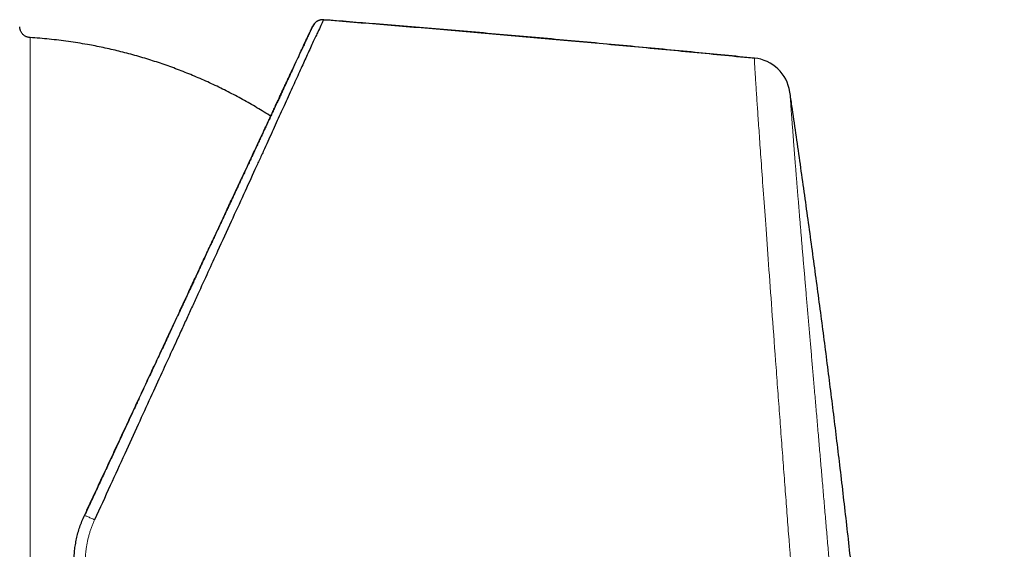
# Model space of a CAD drawing. Header units: millimetres. Extents: x 8 to 491, y 12 to 461.
# Tile 30 of 31: x 445 to 489, y 379 to 403. Entities that reach past the tile are written whole.
import ezdxf

# ---------------------------------------------------------------- set-up
doc = ezdxf.new("R2010")
doc.units = ezdxf.units.MM

msp = doc.modelspace()

# ---------------------------------------------------------------- linework, layer by layer
at = {"color": 7, "linetype": 'Continuous', "lineweight": 30}
for p, q in [((458.507, 402.504), (458.464, 402.501)), ((458, 402.187), (458.005, 402.197)), ((458.003, 402.193), (458, 402.187)), ((458.008, 402.204), (458.008, 402.205)), ((458.012, 402.213), (458.013, 402.216)), ((458.012, 402.213), (458.012, 402.212)), ((458.014, 402.217), (458.013, 402.216)), ((458.09, 402.332), (458.014, 402.217)), ((458.019, 402.226), (458.016, 402.222)), ((458.019, 402.227), (458.019, 402.227)), ((477.841, 400.78), (477.934, 400.771)), ((479.537, 399.241), (479.537, 399.241))]:
    msp.add_line(p, q, dxfattribs=at)
msp.add_arc((477.756, 398.979), 1.8, 8.3418, 84.3428, dxfattribs=at)
for points, knots in [([(458.498, 402.487), (458.493, 402.477), (458.482, 402.453), (458.39, 402.262), (458.236, 401.936), (458.017, 401.467), (457.754, 400.894), (457.455, 400.241), (457.133, 399.531), (456.838, 398.881), (456.593, 398.342), (456.416, 397.951), (456.23, 397.542), (456.036, 397.116), (455.835, 396.674), (455.625, 396.215), (455.317, 395.542), (454.893, 394.617), (454.329, 393.388), (453.788, 392.206), (453.284, 391.103), (452.943, 390.359), (452.707, 389.842), (452.583, 389.57), (452.457, 389.295), (452.329, 389.016), (452.2, 388.734), (451.979, 388.251), (451.648, 387.53), (451.19, 386.532), (450.682, 385.425), (450.125, 384.209), (449.519, 382.881), (448.863, 381.445), (448.408, 380.448), (448.173, 379.933)], [0, 0, 0, 0, 0.03551, 0.083868, 0.132798, 0.182329, 0.232498, 0.274827, 0.317638, 0.360936, 0.379646, 0.398449, 0.417348, 0.436345, 0.455444, 0.474648, 0.493959, 0.537328, 0.582423, 0.629257, 0.661132, 0.693779, 0.702458, 0.711191, 0.719978, 0.728819, 0.737714, 0.746663, 0.774338, 0.804861, 0.838227, 0.874429, 0.913454, 0.955305, 1, 1, 1, 1]), ([(458.508, 402.499), (458.495, 402.5), (458.468, 402.502), (458.429, 402.5), (458.388, 402.496), (458.345, 402.487), (458.305, 402.475), (458.273, 402.463), (458.248, 402.452), (458.226, 402.441), (458.205, 402.429), (458.18, 402.412), (458.15, 402.39), (458.119, 402.362), (458.092, 402.334), (458.072, 402.31), (458.06, 402.293), (458.052, 402.282), (458.048, 402.276), (458.043, 402.269), (458.038, 402.261), (458.031, 402.25), (458.024, 402.237), (458.02, 402.229), (458.018, 402.224)], [0, 0, 0, 0, 0.063521, 0.124036, 0.181132, 0.259704, 0.329075, 0.377457, 0.419269, 0.456605, 0.49447, 0.533031, 0.598782, 0.66626, 0.731563, 0.776363, 0.817577, 0.827597, 0.839809, 0.855575, 0.87546, 0.908821, 0.950288, 1, 1, 1, 1]), ([(477.935, 400.768), (477.043, 400.856), (475.191, 401.038), (472.379, 401.304), (469.498, 401.569), (466.616, 401.826), (463.733, 402.074), (461.028, 402.3), (459.284, 402.439), (458.502, 402.501)], [0, 0, 0, 0, 0.137771, 0.286068, 0.434366, 0.582667, 0.730969, 0.879273, 1, 1, 1, 1]), ([(458.507, 402.504), (459.41, 402.432), (461.215, 402.287), (463.924, 402.06), (466.631, 401.827), (469.381, 401.582), (472.173, 401.326), (475.007, 401.058), (476.896, 400.873), (477.841, 400.78)], [0, 0, 0, 0, 0.140003, 0.280007, 0.420009, 0.560009, 0.706674, 0.853337, 1, 1, 1, 1]), ([(445.263, 401.695), (445.244, 401.697), (445.204, 401.7), (445.146, 401.715), (445.09, 401.736), (445.037, 401.764), (444.987, 401.797), (444.942, 401.836), (444.904, 401.879), (444.871, 401.925), (444.844, 401.973), (444.823, 402.024), (444.807, 402.076), (444.797, 402.13), (444.795, 402.167), (444.794, 402.185)], [0, 0, 0, 0, 0.0800775, 0.1602163, 0.2403113, 0.3203089, 0.4002037, 0.4800278, 0.5598363, 0.6330387, 0.7063149, 0.7796807, 0.8531222, 0.9265904, 1, 1, 1, 1]), ([(447.712, 380.125), (447.771, 380.251), (447.888, 380.503), (448.064, 380.88), (448.24, 381.256), (448.415, 381.633), (448.59, 382.007), (448.763, 382.378), (448.935, 382.746), (449.106, 383.114), (449.278, 383.483), (449.451, 383.853), (449.624, 384.225), (449.797, 384.595), (449.969, 384.965), (450.14, 385.332), (450.311, 385.698), (450.481, 386.062), (450.65, 386.424), (450.818, 386.785), (450.985, 387.142), (451.15, 387.498), (451.315, 387.852), (451.479, 388.203), (451.647, 388.563), (451.819, 388.933), (451.996, 389.311), (452.171, 389.686), (452.344, 390.058), (452.511, 390.416), (452.671, 390.76), (452.825, 391.09), (452.978, 391.417), (453.129, 391.741), (453.279, 392.062), (453.427, 392.38), (453.578, 392.705), (453.733, 393.036), (453.89, 393.373), (454.045, 393.706), (454.198, 394.034), (454.34, 394.339), (454.472, 394.622), (454.594, 394.884), (454.715, 395.142), (454.834, 395.397), (454.951, 395.648), (455.073, 395.91), (455.2, 396.183), (455.331, 396.464), (455.46, 396.741), (455.584, 397.005), (455.701, 397.258), (455.814, 397.499), (455.924, 397.735), (456.031, 397.965), (456.136, 398.191), (456.239, 398.411), (456.336, 398.619), (456.428, 398.816), (456.515, 399.002), (456.599, 399.184), (456.682, 399.36), (456.762, 399.532), (456.839, 399.698), (456.915, 399.86), (456.988, 400.016), (457.058, 400.168), (457.127, 400.314), (457.193, 400.456), (457.255, 400.589), (457.314, 400.715), (457.369, 400.834), (457.422, 400.949), (457.474, 401.058), (457.523, 401.165), (457.572, 401.269), (457.619, 401.37), (457.663, 401.465), (457.705, 401.555), (457.744, 401.639), (457.78, 401.716), (457.813, 401.786), (457.843, 401.85), (457.87, 401.909), (457.895, 401.962), (457.919, 402.013), (457.94, 402.059), (457.96, 402.101), (457.976, 402.137), (457.989, 402.164), (457.995, 402.177), (457.998, 402.182)], [0, 0, 0, 0, 0.011423, 0.022854, 0.034291, 0.045733, 0.05718, 0.068426, 0.079675, 0.090925, 0.102176, 0.113657, 0.125136, 0.136614, 0.148088, 0.159557, 0.17102, 0.182474, 0.193918, 0.205351, 0.216773, 0.228187, 0.239594, 0.250996, 0.262395, 0.274933, 0.287471, 0.300013, 0.312559, 0.325113, 0.336534, 0.34796, 0.359392, 0.370828, 0.382266, 0.393705, 0.405143, 0.417723, 0.430297, 0.442865, 0.455423, 0.467971, 0.478422, 0.48887, 0.499318, 0.509769, 0.520225, 0.530688, 0.543031, 0.555384, 0.567747, 0.58012, 0.591581, 0.603048, 0.614517, 0.625983, 0.637442, 0.64889, 0.660322, 0.670789, 0.681245, 0.691693, 0.702133, 0.712567, 0.722998, 0.733428, 0.743857, 0.754288, 0.764723, 0.775164, 0.785613, 0.795472, 0.805337, 0.815209, 0.825086, 0.834967, 0.845451, 0.855938, 0.866427, 0.876918, 0.887409, 0.8979, 0.907789, 0.917678, 0.927564, 0.937448, 0.947331, 0.958359, 0.969385, 0.980411, 0.991435, 1, 1, 1, 1]), ([(458.002, 402.192), (458, 402.186), (457.995, 402.176), (457.985, 402.155), (457.975, 402.132), (457.963, 402.107), (457.95, 402.079), (457.935, 402.047), (457.919, 402.013), (457.901, 401.975), (457.882, 401.935), (457.863, 401.893), (457.843, 401.85), (457.822, 401.805), (457.801, 401.76), (457.779, 401.713), (457.757, 401.666), (457.737, 401.622), (457.717, 401.581), (457.7, 401.543), (457.682, 401.504), (457.663, 401.465), (457.635, 401.405), (457.597, 401.322), (457.546, 401.214), (457.493, 401.1), (457.438, 400.981), (457.379, 400.855), (457.319, 400.727), (457.258, 400.595), (457.195, 400.462), (457.131, 400.323), (457.064, 400.18), (456.994, 400.03), (456.922, 399.876), (456.848, 399.716), (456.771, 399.551), (456.692, 399.382), (456.611, 399.208), (456.528, 399.03), (456.44, 398.842), (456.347, 398.643), (456.249, 398.432), (456.149, 398.217), (456.046, 397.997), (455.947, 397.784), (455.851, 397.579), (455.759, 397.381), (455.664, 397.178), (455.567, 396.969), (455.467, 396.755), (455.367, 396.54), (455.266, 396.323), (455.164, 396.106), (455.061, 395.884), (454.955, 395.657), (454.86, 395.452), (454.775, 395.272), (454.703, 395.116), (454.63, 394.959), (454.555, 394.799), (454.48, 394.638), (454.405, 394.478), (454.329, 394.314), (454.251, 394.148), (454.173, 393.981), (454.097, 393.817), (454.022, 393.656), (453.949, 393.5), (453.878, 393.348), (453.809, 393.2), (453.742, 393.056), (453.677, 392.916), (453.618, 392.791), (453.566, 392.678), (453.519, 392.578), (453.474, 392.481), (453.43, 392.386), (453.383, 392.285), (453.33, 392.173), (453.272, 392.046), (453.21, 391.913), (453.144, 391.774), (453.076, 391.628), (453.005, 391.476), (452.932, 391.318), (452.855, 391.153), (452.775, 390.981), (452.691, 390.802), (452.605, 390.616), (452.515, 390.423), (452.428, 390.237), (452.346, 390.061), (452.268, 389.893), (452.188, 389.722), (452.082, 389.496), (451.953, 389.217), (451.798, 388.887), (451.644, 388.556), (451.49, 388.226), (451.336, 387.896), (451.183, 387.566), (451.024, 387.226), (450.861, 386.875), (450.693, 386.514), (450.525, 386.154), (450.358, 385.795), (450.213, 385.483), (450.088, 385.216), (449.984, 384.992), (449.877, 384.761), (449.766, 384.523), (449.652, 384.279), (449.538, 384.033), (449.423, 383.786), (449.307, 383.537), (449.188, 383.283), (449.067, 383.022), (448.943, 382.756), (448.816, 382.484), (448.686, 382.206), (448.554, 381.923), (448.419, 381.633), (448.282, 381.34), (448.143, 381.043), (448.003, 380.742), (447.86, 380.436), (447.764, 380.23), (447.715, 380.126)], [0, 0, 0, 0, 0.008168, 0.016171, 0.024011, 0.031687, 0.0392, 0.046549, 0.054444, 0.062142, 0.069641, 0.076943, 0.084047, 0.090953, 0.097661, 0.104171, 0.110483, 0.116596, 0.12126, 0.125814, 0.130351, 0.134888, 0.139423, 0.150352, 0.161274, 0.172189, 0.183096, 0.193994, 0.204881, 0.215136, 0.22538, 0.235614, 0.245839, 0.256054, 0.266428, 0.276776, 0.2871, 0.297402, 0.307684, 0.317946, 0.328191, 0.339442, 0.350677, 0.361894, 0.373092, 0.384271, 0.393653, 0.40313, 0.412699, 0.422357, 0.432103, 0.441938, 0.451291, 0.460721, 0.470229, 0.479813, 0.489474, 0.495776, 0.502112, 0.508481, 0.514885, 0.521324, 0.527691, 0.533904, 0.540559, 0.547027, 0.55331, 0.559405, 0.565313, 0.571033, 0.576566, 0.58191, 0.587065, 0.592031, 0.5958, 0.599453, 0.602988, 0.606407, 0.609714, 0.614016, 0.618543, 0.623294, 0.628269, 0.633468, 0.638792, 0.644331, 0.650085, 0.656054, 0.662238, 0.668635, 0.675247, 0.682071, 0.687583, 0.693227, 0.699002, 0.704885, 0.715902, 0.726842, 0.737707, 0.748497, 0.759215, 0.769863, 0.780441, 0.791999, 0.803476, 0.814874, 0.826193, 0.837437, 0.84424, 0.851232, 0.858413, 0.865781, 0.873338, 0.881083, 0.888557, 0.896197, 0.904003, 0.911975, 0.920112, 0.928414, 0.93688, 0.94551, 0.954303, 0.963259, 0.972212, 0.98132, 0.990583, 1, 1, 1, 1]), ([(458.009, 402.207), (458.009, 402.206), (458.008, 402.203), (458.006, 402.199), (458.004, 402.196)], [0, 0, 0, 0, 0.439846, 1, 1, 1, 1]), ([(456.117, 398.148), (456.1, 398.159), (455.974, 398.241), (455.74, 398.385), (455.415, 398.58), (455.094, 398.766), (454.77, 398.947), (454.443, 399.122), (454.113, 399.292), (453.78, 399.457), (453.444, 399.616), (453.107, 399.77), (452.766, 399.918), (452.426, 400.06), (452.085, 400.195), (451.744, 400.325), (451.401, 400.448), (451.054, 400.567), (450.703, 400.681), (450.348, 400.79), (449.991, 400.893), (449.633, 400.991), (449.276, 401.082), (448.919, 401.166), (448.563, 401.245), (448.205, 401.318), (447.824, 401.389), (447.419, 401.457), (446.99, 401.521), (446.559, 401.577), (446.128, 401.625), (445.696, 401.665), (445.407, 401.685), (445.263, 401.695)], [0, 0, 0, 0, 0.005103, 0.039217, 0.071381, 0.103545, 0.135709, 0.167872, 0.200035, 0.232198, 0.26436, 0.296522, 0.328683, 0.360845, 0.392432, 0.424019, 0.455606, 0.487193, 0.519354, 0.551516, 0.583677, 0.61584, 0.648002, 0.679591, 0.71118, 0.742769, 0.774359, 0.811966, 0.849573, 0.88718, 0.924787, 0.962394, 1, 1, 1, 1]), ([(489.21, 293.321), (489.19, 293.561), (489.132, 294.269), (489.035, 295.447), (488.919, 296.86), (488.801, 298.279), (488.683, 299.706), (488.566, 301.112), (488.45, 302.497), (488.336, 303.863), (488.222, 305.235), (488.106, 306.615), (487.997, 307.924), (487.893, 309.162), (487.796, 310.329), (487.698, 311.502), (487.6, 312.68), (487.501, 313.865), (487.404, 315.033), (487.309, 316.184), (487.215, 317.318), (487.121, 318.458), (487.027, 319.604), (486.935, 320.722), (486.847, 321.811), (486.761, 322.87), (486.675, 323.935), (486.588, 325.006), (486.502, 326.083), (486.416, 327.166), (486.332, 328.226), (486.25, 329.261), (486.171, 330.272), (486.092, 331.288), (486.013, 332.311), (485.934, 333.34), (485.855, 334.376), (485.776, 335.418), (485.697, 336.467), (485.618, 337.523), (485.54, 338.586), (485.461, 339.657), (485.384, 340.714), (485.309, 341.757), (485.234, 342.786), (485.16, 343.821), (485.085, 344.863), (485.006, 345.966), (484.922, 347.132), (484.833, 348.361), (484.744, 349.597), (484.654, 350.842), (484.562, 352.095), (484.469, 353.356), (484.377, 354.589), (484.287, 355.793), (484.197, 356.97), (484.106, 358.152), (484.013, 359.34), (483.918, 360.535), (483.821, 361.736), (483.722, 362.942), (483.621, 364.155), (483.518, 365.373), (483.411, 366.596), (483.302, 367.825), (483.184, 369.133), (483.055, 370.521), (482.915, 371.988), (482.77, 373.463), (482.627, 374.868), (482.488, 376.203), (482.353, 377.468), (482.214, 378.737), (482.07, 380.011), (481.923, 381.288), (481.775, 382.545), (481.626, 383.783), (481.476, 384.999), (481.323, 386.221), (481.167, 387.446), (481.008, 388.676), (480.845, 389.911), (480.679, 391.15), (480.51, 392.394), (480.337, 393.643), (480.163, 394.89), (479.987, 396.135), (479.809, 397.377), (479.659, 398.412), (479.568, 399.032), (479.538, 399.237)], [0, 0, 0, 0, 0.006777, 0.020034, 0.033355, 0.046742, 0.060196, 0.073719, 0.086533, 0.099411, 0.112356, 0.125368, 0.13845, 0.149407, 0.160415, 0.171477, 0.182593, 0.193765, 0.204994, 0.215637, 0.226335, 0.237089, 0.247901, 0.258773, 0.26871, 0.2787, 0.288744, 0.298844, 0.309001, 0.319217, 0.329494, 0.33897, 0.3485, 0.358086, 0.367728, 0.37743, 0.387193, 0.397017, 0.406905, 0.41686, 0.426881, 0.436971, 0.447128, 0.456767, 0.466466, 0.476224, 0.486042, 0.495918, 0.507419, 0.518997, 0.530653, 0.542386, 0.554194, 0.566078, 0.578036, 0.589062, 0.60015, 0.611298, 0.622505, 0.633771, 0.645094, 0.656475, 0.667911, 0.679402, 0.690947, 0.702544, 0.714193, 0.727986, 0.741846, 0.755772, 0.769761, 0.781677, 0.793636, 0.805636, 0.81768, 0.829768, 0.841902, 0.853384, 0.864909, 0.876478, 0.888091, 0.899749, 0.911455, 0.923208, 0.935011, 0.946864, 0.95877, 0.970514, 0.982312, 0.994164, 1, 1, 1, 1]), ([(447.244, 378.012), (447.245, 378.1), (447.248, 378.277), (447.27, 378.544), (447.306, 378.81), (447.356, 379.077), (447.422, 379.343), (447.503, 379.608), (447.598, 379.87), (447.674, 380.04), (447.712, 380.125)], [0, 0, 0, 0, 0.121285, 0.243608, 0.366982, 0.491418, 0.616927, 0.74352, 0.871207, 1, 1, 1, 1])]:
    msp.add_open_spline(points, degree=3, knots=knots, dxfattribs=at)
at = {"color": 8, "linetype": 'Continuous', "lineweight": 0}
for points, knots in [([(445.263, 401.694), (445.263, 401.694), (445.263, 401.695), (445.263, 401.691), (445.263, 401.68), (445.263, 401.663), (445.263, 401.641), (445.263, 401.613), (445.263, 401.578), (445.263, 401.538), (445.263, 401.492), (445.263, 401.441), (445.263, 401.383), (445.263, 401.32), (445.263, 401.25), (445.263, 401.171), (445.263, 401.08), (445.263, 400.976), (445.263, 400.864), (445.263, 400.747), (445.263, 400.626), (445.263, 400.502), (445.263, 400.371), (445.263, 400.233), (445.263, 400.089), (445.263, 399.938), (445.263, 399.785), (445.263, 399.631), (445.263, 399.475), (445.263, 399.315), (445.263, 399.149), (445.263, 398.978), (445.263, 398.802), (445.263, 398.62), (445.263, 398.434), (445.263, 398.242), (445.263, 398.045), (445.263, 397.844), (445.263, 397.625), (445.263, 397.388), (445.263, 397.132), (445.263, 396.869), (445.263, 396.607), (445.263, 396.345), (445.263, 396.085), (445.263, 395.819), (445.263, 395.548), (445.263, 395.273), (445.263, 394.992), (445.263, 394.714), (445.263, 394.44), (445.263, 394.169), (445.263, 393.895), (445.263, 393.617), (445.263, 393.335), (445.263, 393.049), (445.263, 392.76), (445.263, 392.467), (445.263, 392.171), (445.263, 391.871), (445.263, 391.568), (445.263, 391.243), (445.263, 390.896), (445.263, 390.527), (445.263, 390.153), (445.263, 389.785), (445.263, 389.422), (445.263, 389.066), (445.263, 388.706), (445.263, 388.344), (445.263, 387.978), (445.263, 387.61), (445.263, 387.25), (445.263, 386.897), (445.263, 386.553), (445.263, 386.207), (445.263, 385.859), (445.263, 385.509), (445.263, 385.157), (445.263, 384.804), (445.263, 384.449), (445.263, 384.093), (445.263, 383.736), (445.263, 383.377), (445.263, 382.996), (445.263, 382.592), (445.263, 382.166), (445.263, 381.738), (445.263, 381.32), (445.263, 380.911), (445.263, 380.513), (445.263, 380.115), (445.263, 379.715), (445.263, 379.316), (445.263, 378.917), (445.263, 378.529), (445.263, 378.152), (445.263, 377.786), (445.263, 377.42), (445.263, 377.055), (445.263, 376.691), (445.263, 376.327), (445.263, 375.964), (445.263, 375.601), (445.263, 375.24), (445.263, 374.879), (445.263, 374.52), (445.263, 374.14), (445.263, 373.741), (445.263, 373.322), (445.263, 372.905), (445.263, 372.629), (445.263, 372.491)], [0, 0, 0, 0, 0.0018366, 0.0112883, 0.0199523, 0.0286164, 0.0372804, 0.0459445, 0.0546085, 0.0632725, 0.0719366, 0.0806006, 0.0892647, 0.0979287, 0.1065927, 0.1152568, 0.1254679, 0.1356791, 0.1458902, 0.1561014, 0.165553, 0.1750047, 0.1844563, 0.193908, 0.2033596, 0.2128113, 0.222263, 0.230927, 0.239591, 0.2482551, 0.2569191, 0.2655832, 0.2742472, 0.2829112, 0.2915753, 0.3002393, 0.3089034, 0.3175674, 0.3262314, 0.3364426, 0.3466537, 0.3568649, 0.367076, 0.3765277, 0.3859793, 0.395431, 0.4048827, 0.4143343, 0.423786, 0.4332376, 0.4419017, 0.4505657, 0.4592297, 0.4678938, 0.4765578, 0.4852219, 0.4938859, 0.5025499, 0.511214, 0.519878, 0.5285421, 0.5372061, 0.5474172, 0.5576284, 0.5678395, 0.5780507, 0.5875023, 0.596954, 0.6064057, 0.6158573, 0.625309, 0.6347606, 0.6442123, 0.6528763, 0.6615404, 0.6702044, 0.6788684, 0.6875325, 0.6961965, 0.7048606, 0.7135246, 0.7221886, 0.7308527, 0.7395167, 0.7481808, 0.7583919, 0.768603, 0.7788142, 0.7890253, 0.798477, 0.8079287, 0.8173803, 0.826832, 0.8362836, 0.8457353, 0.855187, 0.863851, 0.872515, 0.8811791, 0.8898431, 0.8985071, 0.9071712, 0.9158352, 0.9244993, 0.9331633, 0.9418273, 0.9504914, 0.9591554, 0.9693666, 0.9795777, 0.9897889, 1, 1, 1, 1]), ([(480.657, 364.912), (480.626, 365.214), (480.557, 365.9), (480.45, 367.091), (480.322, 368.575), (480.174, 370.37), (480.016, 372.344), (479.849, 374.461), (479.677, 376.679), (479.531, 378.589), (479.415, 380.125), (479.33, 381.241), (479.245, 382.383), (479.157, 383.548), (479.069, 384.73), (478.981, 385.924), (478.864, 387.513), (478.726, 389.398), (478.576, 391.452), (478.446, 393.256), (478.333, 394.816), (478.239, 396.145), (478.161, 397.258), (478.098, 398.172), (478.043, 398.98), (477.999, 399.649), (477.967, 400.157), (477.948, 400.482), (477.938, 400.665), (477.934, 400.751), (477.934, 400.76), (477.934, 400.763)], [0, 0, 0, 0, 0.020806, 0.047323, 0.079539, 0.117441, 0.161025, 0.201684, 0.246262, 0.294735, 0.31672, 0.339436, 0.362891, 0.387084, 0.41201, 0.437661, 0.464031, 0.516635, 0.566737, 0.614341, 0.659442, 0.702057, 0.742206, 0.779886, 0.815075, 0.858094, 0.896673, 0.930822, 0.960539, 0.985821, 1, 1, 1, 1]), ([(482.483, 365.917), (482.469, 366.035), (482.441, 366.272), (482.4, 366.631), (482.358, 366.994), (482.317, 367.361), (482.277, 367.728), (482.237, 368.097), (482.197, 368.466), (482.158, 368.837), (482.119, 369.215), (482.08, 369.597), (482.041, 369.984), (482.003, 370.374), (481.965, 370.766), (481.927, 371.161), (481.889, 371.557), (481.851, 371.955), (481.814, 372.355), (481.777, 372.757), (481.74, 373.16), (481.704, 373.564), (481.667, 373.97), (481.631, 374.376), (481.596, 374.773), (481.562, 375.158), (481.529, 375.533), (481.497, 375.909), (481.464, 376.284), (481.431, 376.66), (481.398, 377.047), (481.364, 377.445), (481.328, 377.855), (481.293, 378.263), (481.258, 378.672), (481.223, 379.077), (481.189, 379.479), (481.155, 379.878), (481.12, 380.276), (481.086, 380.676), (481.052, 381.077), (481.017, 381.48), (480.983, 381.881), (480.949, 382.28), (480.914, 382.678), (480.88, 383.073), (480.847, 383.467), (480.813, 383.858), (480.779, 384.247), (480.746, 384.633), (480.713, 385.017), (480.68, 385.399), (480.647, 385.777), (480.616, 386.142), (480.585, 386.493), (480.556, 386.832), (480.527, 387.168), (480.498, 387.5), (480.47, 387.83), (480.441, 388.167), (480.411, 388.509), (480.381, 388.857), (480.351, 389.201), (480.322, 389.541), (480.293, 389.875), (480.265, 390.202), (480.238, 390.524), (480.211, 390.84), (480.184, 391.155), (480.157, 391.466), (480.131, 391.775), (480.105, 392.079), (480.08, 392.378), (480.055, 392.671), (480.031, 392.959), (480.008, 393.242), (479.984, 393.519), (479.962, 393.791), (479.94, 394.056), (479.919, 394.316), (479.898, 394.571), (479.878, 394.819), (479.858, 395.054), (479.84, 395.277), (479.823, 395.488), (479.807, 395.694), (479.791, 395.895), (479.775, 396.09), (479.76, 396.285), (479.745, 396.48), (479.729, 396.674), (479.715, 396.861), (479.701, 397.041), (479.688, 397.214), (479.675, 397.379), (479.663, 397.536), (479.652, 397.687), (479.641, 397.832), (479.63, 397.97), (479.62, 398.103), (479.611, 398.229), (479.602, 398.347), (479.594, 398.458), (479.586, 398.562), (479.579, 398.658), (479.573, 398.748), (479.567, 398.83), (479.562, 398.904), (479.557, 398.971), (479.552, 399.031), (479.549, 399.083), (479.545, 399.127), (479.543, 399.163), (479.541, 399.191), (479.539, 399.213), (479.538, 399.229), (479.537, 399.239), (479.537, 399.24), (479.537, 399.241)], [0, 0, 0, 0, 0.008758, 0.017518, 0.026278, 0.035039, 0.0438, 0.052404, 0.061008, 0.069614, 0.07822, 0.087003, 0.095788, 0.104573, 0.11336, 0.122148, 0.130936, 0.139726, 0.148517, 0.157309, 0.166102, 0.174897, 0.183694, 0.192492, 0.201291, 0.209358, 0.217427, 0.225496, 0.233566, 0.241636, 0.249707, 0.258493, 0.267279, 0.276065, 0.284852, 0.293639, 0.30227, 0.3109, 0.319531, 0.328161, 0.336968, 0.345774, 0.354581, 0.363389, 0.372196, 0.381004, 0.389812, 0.398619, 0.407426, 0.416232, 0.425037, 0.433842, 0.442647, 0.451452, 0.459522, 0.467592, 0.475663, 0.483733, 0.491802, 0.499872, 0.508655, 0.517438, 0.52622, 0.535002, 0.543783, 0.552408, 0.561033, 0.569657, 0.578282, 0.587082, 0.595882, 0.604681, 0.61348, 0.622279, 0.631077, 0.639876, 0.648674, 0.657473, 0.666271, 0.67507, 0.683868, 0.692666, 0.701465, 0.70953, 0.717595, 0.725661, 0.733727, 0.741794, 0.749861, 0.758643, 0.767426, 0.776208, 0.784991, 0.793774, 0.802401, 0.811029, 0.819657, 0.828285, 0.83709, 0.845895, 0.854701, 0.863507, 0.872314, 0.88112, 0.889927, 0.898735, 0.907544, 0.916353, 0.925164, 0.933976, 0.94279, 0.951604, 0.959684, 0.967764, 0.975842, 0.98392, 0.991995, 1, 1, 1, 1]), ([(448.173, 379.933), (448.145, 379.946), (448.088, 379.973), (448.004, 380.011), (447.922, 380.047), (447.849, 380.078), (447.788, 380.102), (447.745, 380.118), (447.718, 380.127), (447.714, 380.126), (447.712, 380.125)], [0, 0, 0, 0, 0.116551, 0.240053, 0.368667, 0.499997, 0.631328, 0.759942, 0.883446, 1, 1, 1, 1]), ([(448.173, 379.933), (448.15, 379.882), (448.105, 379.781), (448.044, 379.625), (447.988, 379.468), (447.939, 379.308), (447.894, 379.147), (447.856, 378.984), (447.823, 378.82), (447.796, 378.656), (447.775, 378.49), (447.76, 378.324), (447.751, 378.158), (447.749, 378.047), (447.749, 377.991)], [0, 0, 0, 0, 0.083618, 0.167002, 0.250259, 0.333494, 0.416811, 0.500318, 0.583894, 0.667211, 0.750373, 0.833488, 0.916662, 1, 1, 1, 1])]:
    msp.add_open_spline(points, degree=3, knots=knots, dxfattribs=at)

doc.saveas('drawing.dxf')
